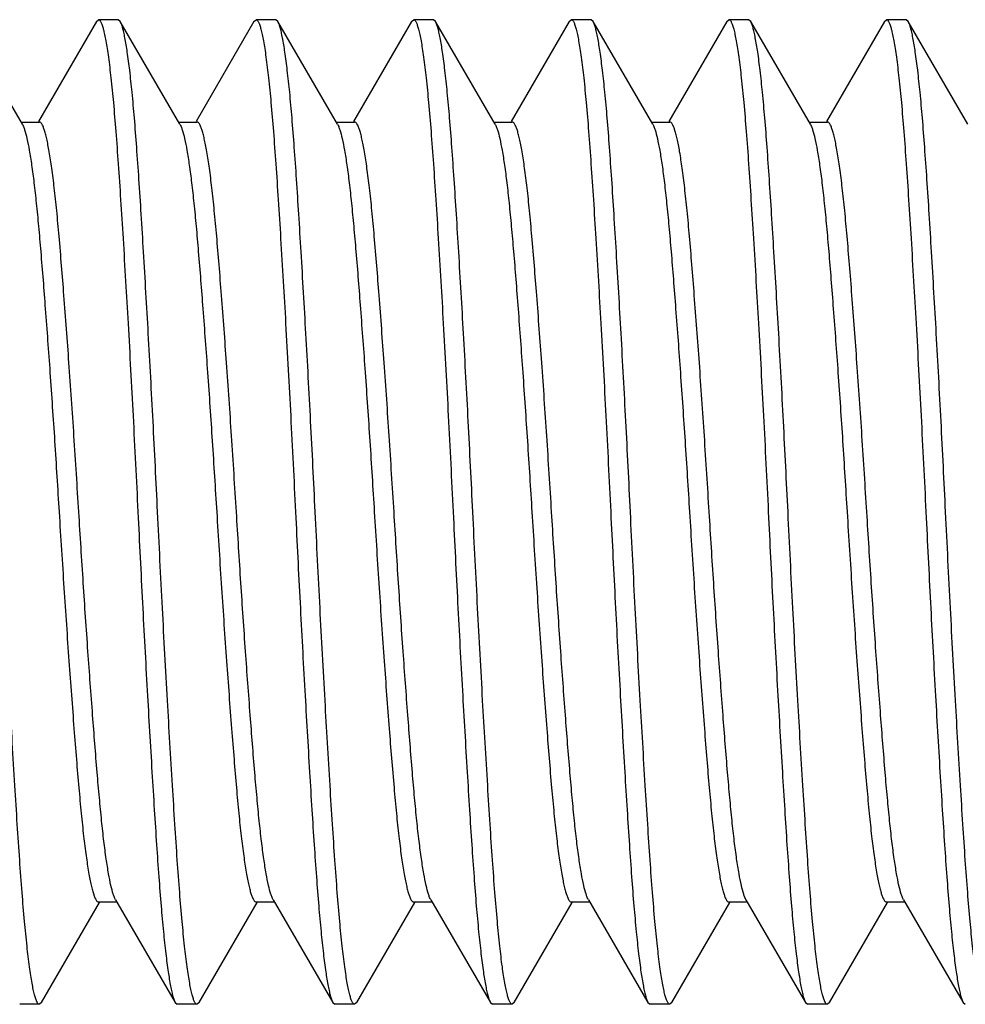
# Model space of a CAD drawing. Header units: millimetres. Extents: x 10.5 to 88.9, y 46 to 94.8.
# Tile 3 of 5: x 20.4 to 25.2, y 73.5 to 78.5. Entities that reach past the tile are written whole.
import ezdxf

# ---------------------------------------------------------------- set-up
doc = ezdxf.new("R2010")
doc.units = ezdxf.units.MM
doc.header["$LTSCALE"] = 9.129936
doc.layers.get('0').update_dxf_attribs({"linetype": 'CONTINUOUS'})

msp = doc.modelspace()

# ---------------------------------------------------------------- linework, layer by layer
at = {"color": 7}
for p, q in [((20.429, 78.0152), (20.1262, 78.5372)), ((20.8048, 78.5372), (20.5105, 78.0298)), ((20.8048, 78.5372), (20.8154, 78.5465)), ((20.9155, 78.5465), (20.8155, 78.5465)), ((20.9262, 78.5372), (20.9155, 78.5465)), ((21.229, 78.0152), (20.9262, 78.5372)), ((21.6048, 78.5372), (21.3105, 78.0298)), ((21.6048, 78.5372), (21.6154, 78.5465)), ((21.7155, 78.5465), (21.6155, 78.5465)), ((21.7262, 78.5372), (21.7155, 78.5465)), ((22.029, 78.0152), (21.7262, 78.5372)), ((22.4048, 78.5372), (22.1105, 78.0298)), ((22.4048, 78.5372), (22.4154, 78.5465)), ((22.5155, 78.5465), (22.4155, 78.5465)), ((22.5262, 78.5372), (22.5155, 78.5465)), ((22.829, 78.0152), (22.5262, 78.5372)), ((23.2048, 78.5372), (22.9105, 78.0298)), ((23.2048, 78.5372), (23.2154, 78.5465)), ((23.3155, 78.5465), (23.2155, 78.5465)), ((23.3261, 78.5372), (23.3155, 78.5465)), ((23.629, 78.0152), (23.3262, 78.5372)), ((24.0048, 78.5372), (23.7105, 78.0298)), ((24.0048, 78.5372), (24.0155, 78.5465)), ((24.1155, 78.5465), (24.0155, 78.5465)), ((24.1262, 78.5372), (24.1155, 78.5465)), ((24.429, 78.0152), (24.1262, 78.5372)), ((24.8048, 78.5372), (24.5105, 78.0298)), ((24.8048, 78.5372), (24.8154, 78.5465)), ((24.9155, 78.5465), (24.8155, 78.5465)), ((24.9261, 78.5372), (24.9155, 78.5465)), ((25.229, 78.0152), (24.9262, 78.5372)), ((20.4222, 78.0269), (20.5155, 78.0269)), ((21.2222, 78.0269), (21.3155, 78.0269)), ((22.0222, 78.0269), (22.1155, 78.0269)), ((22.8222, 78.0269), (22.9155, 78.0269)), ((23.6222, 78.0269), (23.7155, 78.0269)), ((24.4222, 78.0269), (24.5155, 78.0269)), ((20.5262, 73.5557), (20.8205, 74.0632)), ((20.8155, 74.0661), (20.9088, 74.0661)), ((20.902, 74.0778), (21.2048, 73.5557)), ((21.3262, 73.5557), (21.6205, 74.0632)), ((21.6155, 74.0661), (21.7088, 74.0661)), ((21.702, 74.0778), (22.0048, 73.5557)), ((22.1262, 73.5557), (22.4205, 74.0632)), ((22.4155, 74.0661), (22.5088, 74.0661)), ((22.502, 74.0778), (22.8048, 73.5557)), ((22.9262, 73.5557), (23.2205, 74.0632)), ((23.2155, 74.0661), (23.3088, 74.0661)), ((23.302, 74.0778), (23.6048, 73.5557)), ((23.7262, 73.5557), (24.0205, 74.0632)), ((24.0155, 74.0661), (24.1088, 74.0661)), ((24.102, 74.0778), (24.4048, 73.5557)), ((24.5262, 73.5557), (24.8205, 74.0632)), ((24.8155, 74.0661), (24.9088, 74.0661)), ((24.902, 74.0778), (25.2048, 73.5557)), ((20.5261, 73.5557), (20.5155, 73.5465)), ((21.2048, 73.5557), (21.2154, 73.5465)), ((21.3262, 73.5557), (21.3155, 73.5465)), ((22.0048, 73.5557), (22.0154, 73.5465)), ((22.1262, 73.5557), (22.1155, 73.5465)), ((22.8048, 73.5557), (22.8155, 73.5465)), ((22.9261, 73.5557), (22.9155, 73.5465)), ((23.6048, 73.5557), (23.6154, 73.5465)), ((23.7261, 73.5557), (23.7155, 73.5465)), ((24.4048, 73.5557), (24.4154, 73.5465)), ((24.5262, 73.5557), (24.5155, 73.5465)), ((25.2048, 73.5557), (25.2154, 73.5465)), ((20.5155, 73.5465), (20.4155, 73.5465)), ((21.3155, 73.5465), (21.2155, 73.5465)), ((22.1155, 73.5465), (22.0155, 73.5465)), ((22.9155, 73.5465), (22.8155, 73.5465)), ((23.7155, 73.5465), (23.6155, 73.5465)), ((24.5155, 73.5465), (24.4155, 73.5465))]:
    msp.add_line(p, q, dxfattribs=at)
for points, knots in [([(20.8154, 78.5465), (20.8177, 78.5465), (20.8214, 78.5441), (20.8249, 78.5394), (20.8294, 78.5315), (20.8346, 78.5177), (20.8407, 78.4967), (20.8469, 78.4697), (20.8532, 78.437), (20.8595, 78.3985), (20.8685, 78.3361), (20.8795, 78.2444), (20.8919, 78.1186), (20.9041, 77.9729), (20.916, 77.8086), (20.9281, 77.6274), (20.945, 77.3571), (20.9665, 76.991), (20.9917, 76.528), (21.0074, 76.2091), (21.0155, 76.0465)], [0, 0, 0, 0, 0.002692, 0.004616, 0.007037, 0.013496, 0.022198, 0.033174, 0.046427, 0.061941, 0.079682, 0.121689, 0.172082, 0.230392, 0.296076, 0.368511, 0.447008, 0.619131, 0.805841, 1, 1, 1, 1]), ([(21.1155, 76.0465), (21.1079, 76.2003), (21.093, 76.5026), (21.0692, 76.9429), (21.0487, 77.2932), (21.0327, 77.5542), (21.0213, 77.7317), (21.01, 77.8947), (20.9986, 78.0418), (20.9869, 78.1717), (20.975, 78.2834), (20.9631, 78.3758), (20.9527, 78.4403), (20.9442, 78.4817), (20.9385, 78.505), (20.9328, 78.5231), (20.9285, 78.5332), (20.9262, 78.5372)], [0, 0, 0, 0, 0.184709, 0.363093, 0.529045, 0.605558, 0.676879, 0.742394, 0.801556, 0.853856, 0.898871, 0.936221, 0.965623, 0.977273, 0.986874, 0.994436, 1, 1, 1, 1]), ([(21.6154, 78.5465), (21.6177, 78.5465), (21.6214, 78.5441), (21.6249, 78.5394), (21.6294, 78.5315), (21.6346, 78.5177), (21.6407, 78.4967), (21.6469, 78.4697), (21.6532, 78.437), (21.6595, 78.3985), (21.6685, 78.3361), (21.6795, 78.2444), (21.6919, 78.1186), (21.704, 77.9729), (21.716, 77.8086), (21.7281, 77.6274), (21.745, 77.3571), (21.7665, 76.991), (21.7917, 76.528), (21.8074, 76.2091), (21.8155, 76.0465)], [0, 0, 0, 0, 0.002692, 0.004616, 0.007037, 0.013495, 0.022197, 0.033174, 0.046427, 0.061941, 0.079682, 0.121689, 0.172081, 0.230391, 0.296076, 0.368511, 0.447008, 0.619131, 0.805841, 1, 1, 1, 1]), ([(21.9155, 76.0465), (21.9079, 76.2003), (21.893, 76.5026), (21.8692, 76.9429), (21.8487, 77.2932), (21.8327, 77.5542), (21.8213, 77.7317), (21.81, 77.8947), (21.7986, 78.0418), (21.7869, 78.1717), (21.775, 78.2834), (21.7631, 78.3758), (21.7527, 78.4403), (21.7442, 78.4817), (21.7385, 78.505), (21.7328, 78.5231), (21.7285, 78.5332), (21.7262, 78.5372)], [0, 0, 0, 0, 0.184709, 0.363093, 0.529045, 0.605558, 0.676879, 0.742394, 0.801555, 0.853856, 0.898871, 0.936221, 0.965623, 0.977272, 0.986874, 0.994436, 1, 1, 1, 1]), ([(22.4154, 78.5465), (22.4177, 78.5465), (22.4214, 78.5441), (22.4249, 78.5394), (22.4294, 78.5315), (22.4346, 78.5177), (22.4407, 78.4967), (22.4469, 78.4697), (22.4532, 78.437), (22.4595, 78.3985), (22.4685, 78.3361), (22.4795, 78.2444), (22.4919, 78.1186), (22.5041, 77.9729), (22.516, 77.8086), (22.5281, 77.6274), (22.545, 77.3571), (22.5665, 76.991), (22.5917, 76.528), (22.6074, 76.2091), (22.6155, 76.0465)], [0, 0, 0, 0, 0.002692, 0.004616, 0.007037, 0.013495, 0.022198, 0.033174, 0.046427, 0.061941, 0.079682, 0.121689, 0.172081, 0.230392, 0.296076, 0.368511, 0.447008, 0.619131, 0.805841, 1, 1, 1, 1]), ([(22.7155, 76.0465), (22.7079, 76.2003), (22.6929, 76.5026), (22.6692, 76.9429), (22.6487, 77.2932), (22.6327, 77.5542), (22.6213, 77.7317), (22.6099, 77.8947), (22.5985, 78.0418), (22.5869, 78.1717), (22.575, 78.2834), (22.5631, 78.3758), (22.5527, 78.4403), (22.5442, 78.4817), (22.5385, 78.505), (22.5328, 78.5231), (22.5285, 78.5332), (22.5262, 78.5372)], [0, 0, 0, 0, 0.184709, 0.363093, 0.529045, 0.605559, 0.67688, 0.742395, 0.801556, 0.853857, 0.898871, 0.936221, 0.965623, 0.977273, 0.986874, 0.994436, 1, 1, 1, 1]), ([(23.2154, 78.5465), (23.2177, 78.5465), (23.2214, 78.5441), (23.2249, 78.5394), (23.2294, 78.5315), (23.2346, 78.5177), (23.2407, 78.4967), (23.2469, 78.4697), (23.2532, 78.437), (23.2595, 78.3985), (23.2685, 78.3361), (23.2795, 78.2444), (23.2919, 78.1186), (23.3041, 77.9729), (23.316, 77.8086), (23.3281, 77.6274), (23.345, 77.3571), (23.3665, 76.991), (23.3917, 76.528), (23.4074, 76.2091), (23.4155, 76.0465)], [0, 0, 0, 0, 0.002692, 0.004616, 0.007037, 0.013495, 0.022197, 0.033174, 0.046427, 0.061941, 0.079682, 0.121688, 0.172081, 0.230391, 0.296076, 0.368511, 0.447008, 0.619131, 0.805841, 1, 1, 1, 1]), ([(23.5155, 76.0465), (23.5079, 76.2003), (23.493, 76.5026), (23.4692, 76.9429), (23.4487, 77.2932), (23.4327, 77.5542), (23.4213, 77.7317), (23.4099, 77.8947), (23.3986, 78.0418), (23.3869, 78.1717), (23.375, 78.2834), (23.3631, 78.3758), (23.3527, 78.4403), (23.3442, 78.4817), (23.3384, 78.505), (23.3328, 78.5231), (23.3285, 78.5332), (23.3261, 78.5372)], [0, 0, 0, 0, 0.184709, 0.363092, 0.529044, 0.605558, 0.676879, 0.742394, 0.801555, 0.853855, 0.89887, 0.93622, 0.965622, 0.977272, 0.986874, 0.994436, 1, 1, 1, 1]), ([(24.0154, 78.5465), (24.0177, 78.5465), (24.0214, 78.5441), (24.0249, 78.5394), (24.0294, 78.5315), (24.0346, 78.5177), (24.0407, 78.4967), (24.0469, 78.4697), (24.0532, 78.437), (24.0595, 78.3985), (24.0685, 78.3361), (24.0795, 78.2444), (24.0919, 78.1186), (24.104, 77.9729), (24.116, 77.8086), (24.1281, 77.6274), (24.145, 77.3571), (24.1665, 76.991), (24.1917, 76.528), (24.2074, 76.2091), (24.2155, 76.0465)], [0, 0, 0, 0, 0.00269, 0.004614, 0.007034, 0.013492, 0.022195, 0.033171, 0.046425, 0.061939, 0.079679, 0.121686, 0.172079, 0.230389, 0.296074, 0.368509, 0.447006, 0.61913, 0.80584, 1, 1, 1, 1]), ([(24.3155, 76.0465), (24.3079, 76.2003), (24.293, 76.5026), (24.2692, 76.9429), (24.2487, 77.2932), (24.2327, 77.5542), (24.2213, 77.7317), (24.21, 77.8947), (24.1986, 78.0418), (24.1869, 78.1717), (24.175, 78.2834), (24.1631, 78.3758), (24.1527, 78.4403), (24.1442, 78.4817), (24.1385, 78.505), (24.1328, 78.5231), (24.1285, 78.5332), (24.1262, 78.5372)], [0, 0, 0, 0, 0.184709, 0.363093, 0.529045, 0.605558, 0.676879, 0.742394, 0.801556, 0.853856, 0.898871, 0.936221, 0.965623, 0.977273, 0.986874, 0.994436, 1, 1, 1, 1]), ([(24.8154, 78.5465), (24.8177, 78.5465), (24.8214, 78.5441), (24.8249, 78.5394), (24.8294, 78.5315), (24.8346, 78.5177), (24.8407, 78.4967), (24.8469, 78.4697), (24.8532, 78.437), (24.8595, 78.3985), (24.8685, 78.3361), (24.8795, 78.2444), (24.8919, 78.1186), (24.9041, 77.9729), (24.916, 77.8086), (24.9281, 77.6274), (24.945, 77.3571), (24.9665, 76.991), (24.9917, 76.528), (25.0074, 76.2091), (25.0155, 76.0465)], [0, 0, 0, 0, 0.002692, 0.004616, 0.007037, 0.013495, 0.022198, 0.033174, 0.046428, 0.061942, 0.079682, 0.121689, 0.172081, 0.230392, 0.296076, 0.368511, 0.447008, 0.619131, 0.805841, 1, 1, 1, 1]), ([(25.1155, 76.0465), (25.1079, 76.2003), (25.093, 76.5026), (25.0692, 76.9429), (25.0487, 77.2932), (25.0327, 77.5542), (25.0213, 77.7317), (25.01, 77.8947), (24.9986, 78.0418), (24.9869, 78.1717), (24.975, 78.2834), (24.9631, 78.3758), (24.9527, 78.4403), (24.9442, 78.4817), (24.9384, 78.505), (24.9328, 78.5231), (24.9285, 78.5332), (24.9261, 78.5372)], [0, 0, 0, 0, 0.184709, 0.363092, 0.529044, 0.605557, 0.676878, 0.742393, 0.801554, 0.853855, 0.898869, 0.936219, 0.965621, 0.977272, 0.986873, 0.994436, 1, 1, 1, 1]), ([(20.429, 78.0152), (20.4312, 78.0114), (20.4354, 78.0022), (20.4438, 77.9784), (20.4538, 77.9384), (20.4655, 77.8786), (20.4772, 77.8036), (20.4888, 77.7139), (20.5002, 77.6104), (20.5115, 77.4937), (20.527, 77.3151), (20.5463, 77.0673), (20.5699, 76.7466), (20.5933, 76.4025), (20.608, 76.1665), (20.6155, 76.0465)], [0, 0, 0, 0, 0.006651, 0.015218, 0.038228, 0.069035, 0.107467, 0.153233, 0.205986, 0.265302, 0.330706, 0.477593, 0.641795, 0.817886, 1, 1, 1, 1]), ([(20.7155, 76.0465), (20.7074, 76.1753), (20.6917, 76.428), (20.6665, 76.7947), (20.6414, 77.1327), (20.6208, 77.3904), (20.6041, 77.5725), (20.5919, 77.688), (20.5795, 77.7876), (20.5685, 77.8602), (20.5595, 77.9097), (20.5531, 77.9402), (20.5469, 77.9661), (20.5407, 77.9874), (20.5345, 78.0044), (20.5281, 78.0177), (20.5206, 78.0269), (20.5155, 78.0269)], [0, 0, 0, 0, 0.193728, 0.380046, 0.55183, 0.702508, 0.768102, 0.826368, 0.876757, 0.918827, 0.936621, 0.952208, 0.965566, 0.97668, 0.985556, 0.992257, 1, 1, 1, 1]), ([(21.229, 78.0152), (21.2312, 78.0114), (21.2354, 78.0022), (21.2438, 77.9784), (21.2539, 77.9384), (21.2655, 77.8786), (21.2772, 77.8036), (21.2888, 77.7139), (21.3002, 77.6104), (21.3115, 77.4937), (21.327, 77.3151), (21.3463, 77.0673), (21.3699, 76.7466), (21.3933, 76.4025), (21.408, 76.1665), (21.4155, 76.0465)], [0, 0, 0, 0, 0.006651, 0.015218, 0.038228, 0.069035, 0.107468, 0.153234, 0.205987, 0.265302, 0.330706, 0.477593, 0.641795, 0.817887, 1, 1, 1, 1]), ([(21.5155, 76.0465), (21.5074, 76.1753), (21.4917, 76.428), (21.4665, 76.7947), (21.4449, 77.0847), (21.4281, 77.2988), (21.4161, 77.4424), (21.4041, 77.5725), (21.3919, 77.688), (21.3795, 77.7876), (21.3685, 77.8602), (21.3595, 77.9097), (21.3531, 77.9402), (21.3468, 77.9661), (21.3407, 77.9874), (21.3345, 78.0044), (21.3281, 78.0177), (21.3206, 78.0269), (21.3155, 78.0269)], [0, 0, 0, 0, 0.193729, 0.380047, 0.551832, 0.630188, 0.70251, 0.768105, 0.826371, 0.876759, 0.918829, 0.936623, 0.952211, 0.965569, 0.976684, 0.98556, 0.99226, 1, 1, 1, 1]), ([(22.029, 78.0152), (22.0312, 78.0114), (22.0354, 78.0022), (22.0438, 77.9784), (22.0538, 77.9384), (22.0655, 77.8786), (22.0772, 77.8036), (22.0888, 77.7139), (22.1002, 77.6104), (22.1115, 77.4937), (22.127, 77.3151), (22.1463, 77.0673), (22.1699, 76.7466), (22.1933, 76.4025), (22.208, 76.1665), (22.2155, 76.0465)], [0, 0, 0, 0, 0.006652, 0.015219, 0.038229, 0.069035, 0.107468, 0.153234, 0.205987, 0.265303, 0.330707, 0.477594, 0.641795, 0.817887, 1, 1, 1, 1]), ([(22.3155, 76.0465), (22.3074, 76.1753), (22.2917, 76.428), (22.2665, 76.7947), (22.2413, 77.1327), (22.2208, 77.3904), (22.2041, 77.5725), (22.1919, 77.688), (22.1795, 77.7876), (22.1685, 77.8602), (22.1595, 77.9097), (22.1532, 77.9402), (22.1469, 77.9661), (22.1407, 77.9874), (22.1345, 78.0044), (22.1281, 78.0177), (22.1206, 78.0269), (22.1154, 78.0269)], [0, 0, 0, 0, 0.193726, 0.380042, 0.551824, 0.7025, 0.768094, 0.826359, 0.876747, 0.918817, 0.93661, 0.952197, 0.965555, 0.97667, 0.985548, 0.992251, 1, 1, 1, 1]), ([(22.829, 78.0152), (22.8312, 78.0114), (22.8354, 78.0022), (22.8438, 77.9784), (22.8538, 77.9384), (22.8655, 77.8786), (22.8772, 77.8036), (22.8888, 77.7139), (22.9002, 77.6104), (22.9115, 77.4937), (22.9227, 77.365), (22.9339, 77.2254), (22.9498, 77.0206), (22.9699, 76.7466), (22.9932, 76.4025), (23.008, 76.1665), (23.0155, 76.0465)], [0, 0, 0, 0, 0.00665, 0.015216, 0.038226, 0.069033, 0.107466, 0.153232, 0.205985, 0.265301, 0.330705, 0.401663, 0.477593, 0.641795, 0.817887, 1, 1, 1, 1]), ([(23.1155, 76.0465), (23.1074, 76.1753), (23.0917, 76.428), (23.0665, 76.7947), (23.0414, 77.1327), (23.0208, 77.3904), (23.0041, 77.5725), (22.9919, 77.688), (22.9795, 77.7876), (22.9685, 77.8602), (22.9595, 77.9097), (22.9532, 77.9402), (22.9469, 77.9661), (22.9407, 77.9874), (22.9345, 78.0044), (22.9281, 78.0177), (22.9206, 78.0269), (22.9154, 78.0269)], [0, 0, 0, 0, 0.193726, 0.380042, 0.551823, 0.702499, 0.768093, 0.826358, 0.876746, 0.918815, 0.936609, 0.952195, 0.965553, 0.976668, 0.985547, 0.99225, 1, 1, 1, 1]), ([(23.629, 78.0152), (23.6312, 78.0114), (23.6354, 78.0022), (23.6438, 77.9784), (23.6539, 77.9384), (23.6655, 77.8786), (23.6772, 77.8036), (23.6888, 77.7139), (23.7002, 77.6104), (23.7115, 77.4937), (23.7227, 77.365), (23.7339, 77.2254), (23.7498, 77.0206), (23.7699, 76.7466), (23.7933, 76.4025), (23.808, 76.1665), (23.8155, 76.0465)], [0, 0, 0, 0, 0.006649, 0.015215, 0.038225, 0.069032, 0.107464, 0.153229, 0.205982, 0.265299, 0.330703, 0.401661, 0.477591, 0.641793, 0.817886, 1, 1, 1, 1]), ([(23.9155, 76.0465), (23.9074, 76.1753), (23.8917, 76.428), (23.8665, 76.7947), (23.8449, 77.0847), (23.8281, 77.2988), (23.8161, 77.4424), (23.8041, 77.5725), (23.7919, 77.688), (23.7795, 77.7876), (23.7685, 77.8602), (23.7595, 77.9097), (23.7531, 77.9402), (23.7468, 77.9661), (23.7407, 77.9874), (23.7345, 78.0044), (23.7281, 78.0177), (23.7206, 78.0269), (23.7155, 78.0269)], [0, 0, 0, 0, 0.193728, 0.380046, 0.551831, 0.630187, 0.702509, 0.768104, 0.82637, 0.876759, 0.918829, 0.936623, 0.95221, 0.965569, 0.976683, 0.985559, 0.99226, 1, 1, 1, 1]), ([(24.429, 78.0152), (24.4312, 78.0114), (24.4354, 78.0022), (24.4438, 77.9784), (24.4538, 77.9384), (24.4655, 77.8786), (24.4772, 77.8036), (24.4888, 77.7139), (24.5002, 77.6104), (24.5115, 77.4937), (24.5227, 77.365), (24.5339, 77.2254), (24.5497, 77.0206), (24.5699, 76.7466), (24.5933, 76.4025), (24.608, 76.1665), (24.6155, 76.0465)], [0, 0, 0, 0, 0.006652, 0.015219, 0.038228, 0.069034, 0.107467, 0.153233, 0.205987, 0.265303, 0.330707, 0.401664, 0.477593, 0.641795, 0.817887, 1, 1, 1, 1]), ([(24.7155, 76.0465), (24.7074, 76.1753), (24.6917, 76.428), (24.6665, 76.7947), (24.645, 77.0847), (24.6281, 77.2988), (24.6161, 77.4424), (24.6041, 77.5725), (24.5919, 77.688), (24.5795, 77.7876), (24.5685, 77.8602), (24.5595, 77.9097), (24.5531, 77.9402), (24.5468, 77.9661), (24.5407, 77.9874), (24.5345, 78.0044), (24.5281, 78.0177), (24.5206, 78.0269), (24.5155, 78.0269)], [0, 0, 0, 0, 0.193729, 0.380048, 0.551832, 0.630189, 0.70251, 0.768105, 0.826371, 0.876759, 0.91883, 0.936624, 0.952213, 0.965572, 0.976688, 0.985564, 0.992264, 1, 1, 1, 1]), ([(20.5155, 73.5465), (20.5133, 73.5465), (20.5096, 73.5489), (20.5061, 73.5535), (20.5016, 73.5615), (20.4963, 73.5753), (20.4902, 73.5963), (20.4841, 73.6232), (20.4778, 73.656), (20.4714, 73.6945), (20.4624, 73.7569), (20.4515, 73.8486), (20.4391, 73.9744), (20.4269, 74.1201), (20.4149, 74.2844), (20.4028, 74.4656), (20.386, 74.7359), (20.3645, 75.102), (20.3393, 75.5649), (20.3235, 75.8839), (20.3155, 76.0465)], [0, 0, 0, 0, 0.00269, 0.004614, 0.007034, 0.013492, 0.022195, 0.033171, 0.046425, 0.061939, 0.079679, 0.121686, 0.172079, 0.230389, 0.296074, 0.368509, 0.447006, 0.61913, 0.805841, 1, 1, 1, 1]), ([(20.6155, 76.0465), (20.6235, 75.9177), (20.6393, 75.665), (20.6644, 75.2983), (20.686, 75.0083), (20.7029, 74.7942), (20.7149, 74.6506), (20.7269, 74.5205), (20.739, 74.405), (20.7515, 74.3054), (20.7625, 74.2327), (20.7715, 74.1833), (20.7778, 74.1528), (20.7841, 74.1268), (20.7903, 74.1056), (20.7965, 74.0886), (20.8028, 74.0752), (20.8103, 74.0661), (20.8155, 74.0661)], [0, 0, 0, 0, 0.193728, 0.380046, 0.551831, 0.630188, 0.702509, 0.768104, 0.82637, 0.876758, 0.918829, 0.936623, 0.952211, 0.96557, 0.976685, 0.985561, 0.992262, 1, 1, 1, 1]), ([(20.902, 74.0778), (20.8998, 74.0816), (20.8956, 74.0908), (20.8872, 74.1146), (20.8771, 74.1546), (20.8655, 74.2144), (20.8538, 74.2894), (20.8421, 74.379), (20.8307, 74.4826), (20.8195, 74.5992), (20.804, 74.7779), (20.7846, 75.0257), (20.7611, 75.3464), (20.7377, 75.6905), (20.723, 75.9265), (20.7155, 76.0465)], [0, 0, 0, 0, 0.006651, 0.015218, 0.038228, 0.069035, 0.107468, 0.153234, 0.205987, 0.265303, 0.330707, 0.477594, 0.641795, 0.817887, 1, 1, 1, 1]), ([(21.0155, 76.0465), (21.0231, 75.8927), (21.038, 75.5904), (21.0618, 75.15), (21.0822, 74.7998), (21.0983, 74.5387), (21.1097, 74.3612), (21.121, 74.1983), (21.1324, 74.0512), (21.1441, 73.9213), (21.1559, 73.8096), (21.1678, 73.7172), (21.1782, 73.6527), (21.1867, 73.6113), (21.1925, 73.588), (21.1982, 73.5699), (21.2025, 73.5598), (21.2048, 73.5557)], [0, 0, 0, 0, 0.184709, 0.363093, 0.529045, 0.605558, 0.676879, 0.742394, 0.801556, 0.853856, 0.898871, 0.936221, 0.965623, 0.977273, 0.986874, 0.994436, 1, 1, 1, 1]), ([(21.3155, 73.5465), (21.3133, 73.5465), (21.3096, 73.5489), (21.3061, 73.5535), (21.3016, 73.5615), (21.2963, 73.5753), (21.2902, 73.5963), (21.2841, 73.6232), (21.2778, 73.656), (21.2714, 73.6945), (21.2624, 73.7569), (21.2515, 73.8486), (21.2391, 73.9744), (21.2269, 74.1201), (21.2149, 74.2844), (21.2029, 74.4656), (21.186, 74.7359), (21.1645, 75.102), (21.1393, 75.5649), (21.1235, 75.8839), (21.1155, 76.0465)], [0, 0, 0, 0, 0.002694, 0.004618, 0.007039, 0.013497, 0.022198, 0.033174, 0.046427, 0.061941, 0.079682, 0.121689, 0.172081, 0.230391, 0.296076, 0.368511, 0.447008, 0.619131, 0.805841, 1, 1, 1, 1]), ([(21.4155, 76.0465), (21.4235, 75.9177), (21.4393, 75.665), (21.4644, 75.2983), (21.486, 75.0083), (21.5029, 74.7942), (21.5149, 74.6506), (21.5269, 74.5205), (21.539, 74.405), (21.5515, 74.3054), (21.5625, 74.2327), (21.5715, 74.1833), (21.5778, 74.1528), (21.5841, 74.1268), (21.5902, 74.1056), (21.5965, 74.0886), (21.6028, 74.0752), (21.6103, 74.0661), (21.6155, 74.0661)], [0, 0, 0, 0, 0.193728, 0.380046, 0.551831, 0.630187, 0.702508, 0.768103, 0.826369, 0.876758, 0.918828, 0.936622, 0.952209, 0.965568, 0.976682, 0.985558, 0.992259, 1, 1, 1, 1]), ([(21.702, 74.0778), (21.6998, 74.0816), (21.6956, 74.0908), (21.6872, 74.1146), (21.6771, 74.1546), (21.6655, 74.2144), (21.6538, 74.2894), (21.6421, 74.379), (21.6307, 74.4826), (21.6195, 74.5992), (21.604, 74.7779), (21.5847, 75.0257), (21.5611, 75.3464), (21.5377, 75.6905), (21.523, 75.9265), (21.5155, 76.0465)], [0, 0, 0, 0, 0.006649, 0.015215, 0.038225, 0.069032, 0.107464, 0.15323, 0.205983, 0.265299, 0.330704, 0.477591, 0.641793, 0.817886, 1, 1, 1, 1]), ([(21.8155, 76.0465), (21.8231, 75.8927), (21.838, 75.5904), (21.8618, 75.15), (21.8823, 74.7998), (21.8982, 74.5387), (21.9097, 74.3612), (21.921, 74.1983), (21.9324, 74.0512), (21.9441, 73.9213), (21.9559, 73.8096), (21.9678, 73.7172), (21.9782, 73.6527), (21.9867, 73.6113), (21.9925, 73.588), (21.9982, 73.5699), (22.0025, 73.5598), (22.0048, 73.5557)], [0, 0, 0, 0, 0.184709, 0.363093, 0.529045, 0.605559, 0.676879, 0.742394, 0.801556, 0.853856, 0.898871, 0.936221, 0.965623, 0.977273, 0.986874, 0.994436, 1, 1, 1, 1]), ([(22.1155, 73.5465), (22.1133, 73.5465), (22.1096, 73.5489), (22.1061, 73.5535), (22.1016, 73.5615), (22.0963, 73.5753), (22.0902, 73.5963), (22.0841, 73.6232), (22.0778, 73.656), (22.0714, 73.6945), (22.0624, 73.7569), (22.0515, 73.8486), (22.0391, 73.9744), (22.0269, 74.1201), (22.0149, 74.2844), (22.0028, 74.4656), (21.986, 74.7359), (21.9644, 75.102), (21.9393, 75.5649), (21.9235, 75.8839), (21.9155, 76.0465)], [0, 0, 0, 0, 0.002694, 0.004618, 0.007039, 0.013497, 0.022198, 0.033174, 0.046427, 0.061941, 0.079682, 0.121689, 0.172081, 0.230392, 0.296076, 0.368511, 0.447008, 0.619131, 0.805841, 1, 1, 1, 1]), ([(22.2155, 76.0465), (22.2235, 75.9177), (22.2393, 75.665), (22.2644, 75.2983), (22.2896, 74.9603), (22.3101, 74.7026), (22.3269, 74.5205), (22.339, 74.405), (22.3515, 74.3054), (22.3625, 74.2327), (22.3715, 74.1833), (22.3778, 74.1528), (22.3841, 74.1268), (22.3902, 74.1056), (22.3965, 74.0886), (22.4028, 74.0752), (22.4103, 74.0661), (22.4155, 74.0661)], [0, 0, 0, 0, 0.193728, 0.380045, 0.551829, 0.702507, 0.768101, 0.826367, 0.876756, 0.918826, 0.93662, 0.952207, 0.965565, 0.97668, 0.985556, 0.992257, 1, 1, 1, 1]), ([(22.502, 74.0778), (22.4998, 74.0816), (22.4956, 74.0908), (22.4872, 74.1146), (22.4771, 74.1546), (22.4655, 74.2144), (22.4538, 74.2894), (22.4421, 74.379), (22.4307, 74.4826), (22.4195, 74.5992), (22.404, 74.7779), (22.3847, 75.0257), (22.3611, 75.3464), (22.3377, 75.6905), (22.323, 75.9265), (22.3155, 76.0465)], [0, 0, 0, 0, 0.006649, 0.015214, 0.038224, 0.069031, 0.107464, 0.15323, 0.205983, 0.265299, 0.330703, 0.477591, 0.641793, 0.817886, 1, 1, 1, 1]), ([(22.6155, 76.0465), (22.6231, 75.8927), (22.638, 75.5904), (22.6618, 75.15), (22.6823, 74.7998), (22.6982, 74.5387), (22.7097, 74.3612), (22.721, 74.1983), (22.7324, 74.0512), (22.7441, 73.9213), (22.7559, 73.8096), (22.7678, 73.7172), (22.7782, 73.6527), (22.7867, 73.6113), (22.7925, 73.588), (22.7982, 73.5699), (22.8025, 73.5598), (22.8048, 73.5557)], [0, 0, 0, 0, 0.184709, 0.363093, 0.529045, 0.605558, 0.676879, 0.742394, 0.801555, 0.853856, 0.898871, 0.936221, 0.965623, 0.977272, 0.986874, 0.994436, 1, 1, 1, 1]), ([(22.9155, 73.5465), (22.9133, 73.5465), (22.9096, 73.5489), (22.9061, 73.5535), (22.9016, 73.5615), (22.8963, 73.5753), (22.8902, 73.5963), (22.8841, 73.6232), (22.8778, 73.656), (22.8714, 73.6945), (22.8624, 73.7569), (22.8515, 73.8486), (22.8391, 73.9744), (22.8269, 74.1201), (22.8149, 74.2844), (22.8029, 74.4656), (22.786, 74.7359), (22.7645, 75.102), (22.7393, 75.5649), (22.7235, 75.8839), (22.7155, 76.0465)], [0, 0, 0, 0, 0.00269, 0.004614, 0.007034, 0.013492, 0.022194, 0.033171, 0.046424, 0.061939, 0.079679, 0.121686, 0.172079, 0.230389, 0.296074, 0.368509, 0.447006, 0.61913, 0.805841, 1, 1, 1, 1]), ([(23.0155, 76.0465), (23.0235, 75.9177), (23.0393, 75.665), (23.0645, 75.2983), (23.0895, 74.9603), (23.1101, 74.7026), (23.1269, 74.5205), (23.139, 74.405), (23.1515, 74.3054), (23.1625, 74.2327), (23.1715, 74.1833), (23.1778, 74.1528), (23.1841, 74.1268), (23.1902, 74.1056), (23.1965, 74.0886), (23.2028, 74.0752), (23.2103, 74.0661), (23.2155, 74.0661)], [0, 0, 0, 0, 0.193728, 0.380046, 0.551829, 0.702507, 0.768102, 0.826367, 0.876755, 0.918825, 0.936619, 0.952206, 0.965565, 0.97668, 0.985557, 0.992258, 1, 1, 1, 1]), ([(23.302, 74.0778), (23.2998, 74.0816), (23.2956, 74.0908), (23.2872, 74.1146), (23.2771, 74.1546), (23.2655, 74.2144), (23.2538, 74.2894), (23.2421, 74.379), (23.2307, 74.4826), (23.2195, 74.5992), (23.204, 74.7779), (23.1847, 75.0257), (23.1611, 75.3464), (23.1377, 75.6905), (23.123, 75.9265), (23.1155, 76.0465)], [0, 0, 0, 0, 0.006651, 0.015218, 0.038227, 0.069034, 0.107467, 0.153233, 0.205987, 0.265302, 0.330706, 0.477593, 0.641795, 0.817886, 1, 1, 1, 1]), ([(23.4155, 76.0465), (23.4231, 75.8927), (23.438, 75.5904), (23.4618, 75.15), (23.4822, 74.7998), (23.4982, 74.5387), (23.5097, 74.3612), (23.521, 74.1983), (23.5324, 74.0512), (23.5441, 73.9213), (23.5559, 73.8096), (23.5678, 73.7172), (23.5782, 73.6527), (23.5867, 73.6113), (23.5925, 73.588), (23.5982, 73.5699), (23.6025, 73.5598), (23.6048, 73.5557)], [0, 0, 0, 0, 0.184709, 0.363093, 0.529045, 0.605558, 0.676879, 0.742394, 0.801556, 0.853856, 0.898871, 0.936221, 0.965623, 0.977273, 0.986874, 0.994436, 1, 1, 1, 1]), ([(23.7155, 73.5465), (23.7133, 73.5465), (23.7096, 73.5489), (23.7061, 73.5535), (23.7016, 73.5615), (23.6963, 73.5753), (23.6902, 73.5963), (23.6841, 73.6232), (23.6778, 73.656), (23.6714, 73.6945), (23.6624, 73.7569), (23.6515, 73.8486), (23.6391, 73.9744), (23.6269, 74.1201), (23.6149, 74.2844), (23.6029, 74.4656), (23.586, 74.7359), (23.5644, 75.102), (23.5393, 75.5649), (23.5235, 75.8839), (23.5155, 76.0465)], [0, 0, 0, 0, 0.002691, 0.004615, 0.007035, 0.013493, 0.022196, 0.033172, 0.046426, 0.06194, 0.07968, 0.121687, 0.17208, 0.23039, 0.296075, 0.36851, 0.447007, 0.619131, 0.805841, 1, 1, 1, 1]), ([(23.8155, 76.0465), (23.8235, 75.9177), (23.8393, 75.665), (23.8644, 75.2983), (23.886, 75.0083), (23.9029, 74.7942), (23.9149, 74.6506), (23.9269, 74.5205), (23.9391, 74.405), (23.9515, 74.3054), (23.9625, 74.2327), (23.9715, 74.1833), (23.9778, 74.1528), (23.9841, 74.1268), (23.9902, 74.1056), (23.9965, 74.0886), (24.0028, 74.0752), (24.0103, 74.0661), (24.0155, 74.0661)], [0, 0, 0, 0, 0.193728, 0.380045, 0.551829, 0.630185, 0.702507, 0.768102, 0.826368, 0.876756, 0.918825, 0.936619, 0.952206, 0.965565, 0.97668, 0.985557, 0.992258, 1, 1, 1, 1]), ([(24.102, 74.0778), (24.0998, 74.0816), (24.0956, 74.0908), (24.0872, 74.1146), (24.0771, 74.1546), (24.0655, 74.2144), (24.0538, 74.2894), (24.0421, 74.379), (24.0307, 74.4826), (24.0195, 74.5992), (24.004, 74.7779), (23.9847, 75.0257), (23.9611, 75.3464), (23.9377, 75.6905), (23.923, 75.9265), (23.9155, 76.0465)], [0, 0, 0, 0, 0.006649, 0.015214, 0.038223, 0.069031, 0.107464, 0.15323, 0.205984, 0.265299, 0.330704, 0.477591, 0.641793, 0.817886, 1, 1, 1, 1]), ([(24.2155, 76.0465), (24.2231, 75.8927), (24.238, 75.5904), (24.2618, 75.15), (24.2822, 74.7998), (24.2983, 74.5387), (24.3097, 74.3612), (24.321, 74.1983), (24.3324, 74.0512), (24.3441, 73.9213), (24.3559, 73.8096), (24.3678, 73.7172), (24.3782, 73.6527), (24.3867, 73.6113), (24.3925, 73.588), (24.3982, 73.5699), (24.4025, 73.5598), (24.4048, 73.5557)], [0, 0, 0, 0, 0.184709, 0.363093, 0.529045, 0.605559, 0.67688, 0.742394, 0.801556, 0.853856, 0.898871, 0.936221, 0.965623, 0.977273, 0.986874, 0.994436, 1, 1, 1, 1]), ([(24.5155, 73.5465), (24.5133, 73.5465), (24.5096, 73.5489), (24.5061, 73.5535), (24.5016, 73.5615), (24.4963, 73.5753), (24.4902, 73.5963), (24.4841, 73.6232), (24.4778, 73.656), (24.4714, 73.6945), (24.4624, 73.7569), (24.4515, 73.8486), (24.4391, 73.9744), (24.4269, 74.1201), (24.4149, 74.2844), (24.4029, 74.4656), (24.386, 74.7359), (24.3644, 75.102), (24.3393, 75.5649), (24.3235, 75.8839), (24.3155, 76.0465)], [0, 0, 0, 0, 0.002694, 0.004618, 0.007039, 0.013497, 0.022198, 0.033174, 0.046427, 0.061941, 0.079682, 0.121689, 0.172081, 0.230391, 0.296076, 0.368511, 0.447007, 0.619131, 0.805841, 1, 1, 1, 1]), ([(24.6155, 76.0465), (24.6235, 75.9177), (24.6393, 75.665), (24.6644, 75.2983), (24.686, 75.0083), (24.7029, 74.7942), (24.7149, 74.6506), (24.7269, 74.5205), (24.739, 74.405), (24.7515, 74.3054), (24.7625, 74.2327), (24.7715, 74.1833), (24.7778, 74.1528), (24.7841, 74.1268), (24.7902, 74.1056), (24.7964, 74.0886), (24.8028, 74.0752), (24.8103, 74.0661), (24.8155, 74.0661)], [0, 0, 0, 0, 0.193728, 0.380046, 0.55183, 0.630186, 0.702508, 0.768103, 0.826368, 0.876757, 0.918826, 0.93662, 0.952208, 0.965566, 0.976681, 0.985557, 0.992258, 1, 1, 1, 1]), ([(24.902, 74.0778), (24.8998, 74.0816), (24.8956, 74.0908), (24.8872, 74.1146), (24.8771, 74.1546), (24.8655, 74.2144), (24.8538, 74.2894), (24.8421, 74.379), (24.8307, 74.4826), (24.8195, 74.5992), (24.804, 74.7779), (24.7847, 75.0257), (24.7611, 75.3464), (24.7377, 75.6905), (24.723, 75.9265), (24.7155, 76.0465)], [0, 0, 0, 0, 0.006651, 0.015217, 0.038227, 0.069034, 0.107467, 0.153233, 0.205986, 0.265302, 0.330706, 0.477593, 0.641794, 0.817886, 1, 1, 1, 1]), ([(25.0155, 76.0465), (25.0231, 75.8927), (25.038, 75.5904), (25.0618, 75.15), (25.0822, 74.7998), (25.0982, 74.5387), (25.1097, 74.3612), (25.121, 74.1983), (25.1324, 74.0512), (25.1441, 73.9213), (25.1559, 73.8096), (25.1678, 73.7172), (25.1782, 73.6527), (25.1867, 73.6113), (25.1925, 73.588), (25.1982, 73.5699), (25.2025, 73.5598), (25.2048, 73.5557)], [0, 0, 0, 0, 0.184709, 0.363093, 0.529045, 0.605558, 0.676879, 0.742394, 0.801556, 0.853856, 0.898871, 0.936221, 0.965623, 0.977273, 0.986874, 0.994436, 1, 1, 1, 1]), ([(25.3155, 73.5465), (25.3133, 73.5465), (25.3096, 73.5489), (25.3061, 73.5535), (25.3016, 73.5615), (25.2963, 73.5753), (25.2902, 73.5963), (25.2841, 73.6232), (25.2778, 73.656), (25.2714, 73.6945), (25.2624, 73.7569), (25.2515, 73.8486), (25.2391, 73.9744), (25.2269, 74.1201), (25.2149, 74.2844), (25.2029, 74.4656), (25.186, 74.7359), (25.1644, 75.102), (25.1393, 75.5649), (25.1235, 75.8839), (25.1155, 76.0465)], [0, 0, 0, 0, 0.00269, 0.004614, 0.007034, 0.013492, 0.022195, 0.033171, 0.046425, 0.061939, 0.079679, 0.121686, 0.172079, 0.230389, 0.296074, 0.368509, 0.447006, 0.61913, 0.80584, 1, 1, 1, 1])]:
    msp.add_open_spline(points, degree=3, knots=knots, dxfattribs=at)

doc.saveas('drawing.dxf')
